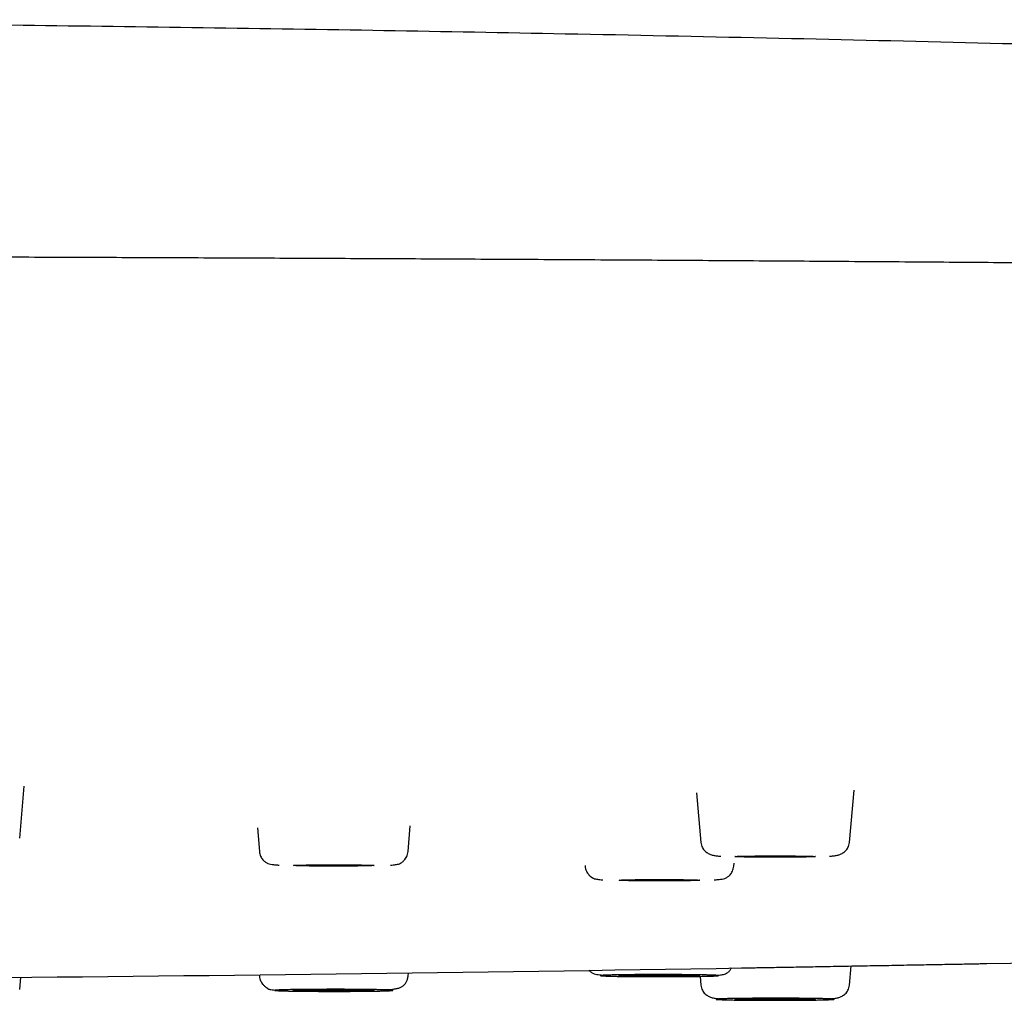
# Model space of a CAD drawing. Header units: millimetres. Extents: x 8 to 1762, y 12 to 2803.
# Tile 110 of 119: x 920 to 945, y 2720 to 2746. Entities that reach past the tile are written whole.
import ezdxf

# ---------------------------------------------------------------- set-up
doc = ezdxf.new("R2010")
doc.units = ezdxf.units.MM

msp = doc.modelspace()

# ---------------------------------------------------------------- linework, layer by layer
at = {"color": 7, "linetype": 'Continuous', "lineweight": 30}
for p, q in [((919.785, 2724.481), (919.903, 2725.832)), ((937.381, 2725.66), (937.494, 2724.367)), ((941.358, 2724.367), (941.478, 2725.729)), ((925.964, 2724.751), (926.018, 2724.135)), ((929.882, 2724.135), (929.94, 2724.8)), ((934.484, 2723.769), (934.486, 2723.752)), ((938.35, 2723.752), (938.357, 2723.83)), ((941.358, 2720.658), (941.402, 2721.158)), ((926.015, 2720.93), (926.018, 2720.89)), ((929.882, 2720.89), (929.89, 2720.979)), ((919.785, 2720.544), (919.813, 2720.865)), ((937.474, 2720.889), (937.494, 2720.658))]:
    msp.add_line(p, q, dxfattribs=at)
at = {"color": 7, "linetype": 'Continuous', "lineweight": 30, "flags": 128}
for points in [[(938.376, 2724.002), (938.383, 2724.004), (938.405, 2724.006), (938.44, 2724.008), (938.488, 2724.01), (938.549, 2724.012), (938.622, 2724.014), (938.706, 2724.015), (938.799, 2724.016), (938.901, 2724.018), (939.01, 2724.019), (939.125, 2724.019), (939.244, 2724.02), (939.365, 2724.02), (939.487, 2724.02), (939.609, 2724.02), (939.728, 2724.019), (939.842, 2724.019), (939.951, 2724.018), (940.053, 2724.016), (940.147, 2724.015), (940.231, 2724.014), (940.304, 2724.012), (940.365, 2724.01), (940.413, 2724.008), (940.448, 2724.006), (940.469, 2724.004), (940.476, 2724.002), (940.469, 2724), (940.448, 2723.998), (940.413, 2723.996), (940.365, 2723.994), (940.304, 2723.992), (940.231, 2723.99), (940.147, 2723.988), (940.053, 2723.987), (939.951, 2723.986), (939.842, 2723.985), (939.728, 2723.984), (939.609, 2723.984), (939.487, 2723.983), (939.365, 2723.983), (939.244, 2723.984), (939.125, 2723.984), (939.01, 2723.985), (938.901, 2723.986), (938.799, 2723.987), (938.706, 2723.988), (938.622, 2723.99), (938.549, 2723.992), (938.488, 2723.994), (938.44, 2723.996), (938.405, 2723.998), (938.383, 2724), (938.376, 2724.002)], [(926.9, 2723.77), (926.907, 2723.772), (926.929, 2723.774), (926.964, 2723.776), (927.012, 2723.778), (927.073, 2723.78), (927.146, 2723.782), (927.23, 2723.783), (927.323, 2723.785), (927.425, 2723.786), (927.534, 2723.787), (927.649, 2723.788), (927.768, 2723.788), (927.889, 2723.788), (928.011, 2723.788), (928.133, 2723.788), (928.251, 2723.788), (928.366, 2723.787), (928.475, 2723.786), (928.577, 2723.785), (928.671, 2723.783), (928.755, 2723.782), (928.828, 2723.78), (928.889, 2723.778), (928.937, 2723.776), (928.972, 2723.774), (928.993, 2723.772), (929, 2723.77), (928.993, 2723.768), (928.972, 2723.766), (928.937, 2723.764), (928.889, 2723.762), (928.828, 2723.76), (928.755, 2723.758), (928.671, 2723.757), (928.577, 2723.755), (928.475, 2723.754), (928.366, 2723.753), (928.251, 2723.753), (928.133, 2723.752), (928.011, 2723.752), (927.889, 2723.752), (927.768, 2723.752), (927.649, 2723.753), (927.534, 2723.753), (927.425, 2723.754), (927.323, 2723.755), (927.23, 2723.757), (927.146, 2723.758), (927.073, 2723.76), (927.012, 2723.762), (926.964, 2723.764), (926.929, 2723.766), (926.907, 2723.768), (926.9, 2723.77)], [(935.368, 2723.387), (935.375, 2723.389), (935.396, 2723.391), (935.431, 2723.393), (935.479, 2723.395), (935.541, 2723.397), (935.613, 2723.399), (935.697, 2723.4), (935.791, 2723.402), (935.893, 2723.403), (936.002, 2723.404), (936.117, 2723.404), (936.235, 2723.405), (936.357, 2723.405), (936.479, 2723.405), (936.6, 2723.405), (936.719, 2723.404), (936.834, 2723.404), (936.943, 2723.403), (937.045, 2723.402), (937.138, 2723.4), (937.222, 2723.399), (937.295, 2723.397), (937.356, 2723.395), (937.404, 2723.393), (937.439, 2723.391), (937.461, 2723.389), (937.468, 2723.387), (937.461, 2723.385), (937.439, 2723.383), (937.404, 2723.381), (937.356, 2723.379), (937.295, 2723.377), (937.222, 2723.375), (937.138, 2723.374), (937.045, 2723.372), (936.943, 2723.371), (936.834, 2723.37), (936.719, 2723.369), (936.6, 2723.369), (936.479, 2723.369), (936.357, 2723.369), (936.235, 2723.369), (936.117, 2723.369), (936.002, 2723.37), (935.893, 2723.371), (935.791, 2723.372), (935.697, 2723.374), (935.613, 2723.375), (935.541, 2723.377), (935.479, 2723.379), (935.431, 2723.381), (935.396, 2723.383), (935.375, 2723.385), (935.368, 2723.387)], [(935.368, 2720.908), (935.375, 2720.91), (935.396, 2720.912), (935.431, 2720.914), (935.479, 2720.916), (935.541, 2720.918), (935.613, 2720.92), (935.697, 2720.921), (935.791, 2720.923), (935.893, 2720.924), (936.002, 2720.925), (936.117, 2720.926), (936.235, 2720.926), (936.357, 2720.926), (936.479, 2720.926), (936.6, 2720.926), (936.719, 2720.926), (936.834, 2720.925), (936.943, 2720.924), (937.045, 2720.923), (937.138, 2720.921), (937.222, 2720.92), (937.295, 2720.918), (937.356, 2720.916), (937.404, 2720.914), (937.439, 2720.912), (937.461, 2720.91), (937.468, 2720.908), (937.461, 2720.906), (937.439, 2720.904), (937.404, 2720.902), (937.356, 2720.9), (937.295, 2720.898), (937.222, 2720.896), (937.138, 2720.895), (937.045, 2720.893), (936.943, 2720.892), (936.834, 2720.891), (936.719, 2720.891), (936.6, 2720.89), (936.479, 2720.89), (936.357, 2720.89), (936.235, 2720.89), (936.117, 2720.891), (936.002, 2720.891), (935.893, 2720.892), (935.791, 2720.893), (935.697, 2720.895), (935.613, 2720.896), (935.541, 2720.898), (935.479, 2720.9), (935.431, 2720.902), (935.396, 2720.904), (935.375, 2720.906), (935.368, 2720.908)], [(926.9, 2720.525), (926.907, 2720.527), (926.929, 2720.529), (926.964, 2720.531), (927.012, 2720.533), (927.073, 2720.535), (927.146, 2720.537), (927.23, 2720.538), (927.323, 2720.54), (927.425, 2720.541), (927.534, 2720.542), (927.649, 2720.542), (927.768, 2720.543), (927.889, 2720.543), (928.011, 2720.543), (928.133, 2720.543), (928.251, 2720.542), (928.366, 2720.542), (928.475, 2720.541), (928.577, 2720.54), (928.671, 2720.538), (928.755, 2720.537), (928.828, 2720.535), (928.889, 2720.533), (928.937, 2720.531), (928.972, 2720.529), (928.993, 2720.527), (929, 2720.525), (928.993, 2720.523), (928.972, 2720.521), (928.937, 2720.519), (928.889, 2720.517), (928.828, 2720.515), (928.755, 2720.513), (928.671, 2720.512), (928.577, 2720.51), (928.475, 2720.509), (928.366, 2720.508), (928.251, 2720.507), (928.133, 2720.507), (928.011, 2720.507), (927.889, 2720.507), (927.768, 2720.507), (927.649, 2720.507), (927.534, 2720.508), (927.425, 2720.509), (927.323, 2720.51), (927.23, 2720.512), (927.146, 2720.513), (927.073, 2720.515), (927.012, 2720.517), (926.964, 2720.519), (926.929, 2720.521), (926.907, 2720.523), (926.9, 2720.525)], [(938.376, 2720.293), (938.383, 2720.295), (938.405, 2720.297), (938.44, 2720.3), (938.488, 2720.301), (938.549, 2720.303), (938.622, 2720.305), (938.706, 2720.307), (938.799, 2720.308), (938.901, 2720.309), (939.01, 2720.31), (939.125, 2720.311), (939.244, 2720.311), (939.365, 2720.312), (939.487, 2720.312), (939.609, 2720.311), (939.728, 2720.311), (939.842, 2720.31), (939.951, 2720.309), (940.053, 2720.308), (940.147, 2720.307), (940.231, 2720.305), (940.304, 2720.303), (940.365, 2720.301), (940.413, 2720.3), (940.448, 2720.297), (940.469, 2720.295), (940.476, 2720.293), (940.469, 2720.291), (940.448, 2720.289), (940.413, 2720.287), (940.365, 2720.285), (940.304, 2720.283), (940.231, 2720.281), (940.147, 2720.28), (940.053, 2720.279), (939.951, 2720.277), (939.842, 2720.276), (939.728, 2720.276), (939.609, 2720.275), (939.487, 2720.275), (939.365, 2720.275), (939.244, 2720.275), (939.125, 2720.276), (939.01, 2720.276), (938.901, 2720.277), (938.799, 2720.279), (938.706, 2720.28), (938.622, 2720.281), (938.549, 2720.283), (938.488, 2720.285), (938.44, 2720.287), (938.405, 2720.289), (938.383, 2720.291), (938.376, 2720.293)]]:
    msp.add_lwpolyline(points, dxfattribs=at)
at = {"color": 7, "linetype": 'Continuous', "lineweight": 30}
for start, end in [(271.08875, 271.519922), (270.484808, 270.94856)]:
    msp.add_arc((895.418, 5326.417), 2605.667, start, end, dxfattribs=at)
for points, knots in [([(977.718, 2744.055), (976.764, 2744.094), (974.133, 2744.201), (969.817, 2744.367), (964.766, 2744.549), (959.697, 2744.718), (954.611, 2744.875), (949.503, 2745.02), (944.363, 2745.152), (939.182, 2745.272), (934.142, 2745.376), (929.26, 2745.465), (924.562, 2745.539), (919.888, 2745.601), (915.266, 2745.652), (910.779, 2745.692), (906.75, 2745.718), (903.259, 2745.734), (899.593, 2745.746), (897.016, 2745.748), (895.418, 2745.749)], [0, 0, 0, 0, 0.034787, 0.095971, 0.157402, 0.218988, 0.280775, 0.342826, 0.405229, 0.468116, 0.531686, 0.588932, 0.646049, 0.702917, 0.759285, 0.814502, 0.866415, 0.906102, 0.941742, 1, 1, 1, 1]), ([(1014.379, 2738.012), (1014.347, 2738.014), (1014.19, 2738.025), (1013.888, 2738.044), (1013.47, 2738.07), (1013.027, 2738.096), (1012.506, 2738.125), (1011.897, 2738.158), (1011.189, 2738.193), (1010.444, 2738.229), (1009.639, 2738.265), (1008.771, 2738.302), (1007.836, 2738.34), (1006.857, 2738.378), (1005.833, 2738.415), (1004.764, 2738.452), (1003.671, 2738.489), (1002.558, 2738.524), (1001.426, 2738.558), (1000.255, 2738.592), (999.044, 2738.626), (997.794, 2738.66), (996.503, 2738.693), (995.174, 2738.726), (993.805, 2738.758), (992.397, 2738.791), (990.959, 2738.822), (989.491, 2738.853), (987.995, 2738.884), (986.462, 2738.914), (984.851, 2738.944), (983.158, 2738.975), (981.38, 2739.006), (979.561, 2739.036), (977.7, 2739.066), (975.799, 2739.095), (973.895, 2739.123), (971.991, 2739.15), (970.089, 2739.176), (968.155, 2739.202), (966.191, 2739.226), (964.203, 2739.25), (962.192, 2739.273), (960.159, 2739.296), (958.104, 2739.318), (956.03, 2739.339), (953.948, 2739.359), (951.861, 2739.378), (949.77, 2739.396), (947.663, 2739.414), (945.484, 2739.432), (943.234, 2739.449), (940.91, 2739.465), (938.573, 2739.481), (936.222, 2739.496), (933.858, 2739.51), (931.529, 2739.523), (929.235, 2739.535), (926.978, 2739.546), (924.715, 2739.556), (922.445, 2739.565), (920.169, 2739.574), (917.889, 2739.581), (915.605, 2739.588), (913.318, 2739.595), (911.029, 2739.6), (908.753, 2739.605), (906.49, 2739.609), (904.24, 2739.612), (901.992, 2739.615), (899.687, 2739.616), (897.324, 2739.617), (894.906, 2739.618), (892.493, 2739.617), (890.085, 2739.616), (887.685, 2739.613), (885.338, 2739.61), (883.044, 2739.607), (880.805, 2739.602), (878.575, 2739.597), (876.354, 2739.592), (874.145, 2739.585), (871.946, 2739.578), (869.758, 2739.57), (867.576, 2739.562), (865.399, 2739.553), (863.239, 2739.543), (861.097, 2739.532), (858.973, 2739.521), (856.856, 2739.509), (854.689, 2739.496), (852.475, 2739.482), (850.215, 2739.467), (847.966, 2739.451), (845.729, 2739.435), (843.506, 2739.417), (841.339, 2739.399), (839.229, 2739.38), (837.175, 2739.362), (835.136, 2739.342), (833.114, 2739.322), (831.109, 2739.301), (829.123, 2739.279), (827.155, 2739.256), (825.207, 2739.233), (823.28, 2739.209), (821.387, 2739.185), (819.527, 2739.16), (817.7, 2739.135), (815.898, 2739.108), (814.141, 2739.082), (812.43, 2739.055), (810.765, 2739.028), (809.124, 2739), (807.51, 2738.972), (805.922, 2738.943), (804.391, 2738.914), (802.917, 2738.885), (801.497, 2738.856), (800.104, 2738.827), (798.738, 2738.797), (797.373, 2738.766), (796.01, 2738.734), (794.655, 2738.701), (793.332, 2738.667), (792.044, 2738.633), (790.793, 2738.599), (789.608, 2738.564), (788.488, 2738.531), (787.433, 2738.498), (786.418, 2738.464), (785.444, 2738.431), (784.504, 2738.398), (783.599, 2738.364), (782.73, 2738.33), (781.9, 2738.296), (781.11, 2738.262), (780.359, 2738.229), (779.647, 2738.195), (778.95, 2738.16), (778.272, 2738.124), (777.617, 2738.087), (777.005, 2738.05), (776.436, 2738.013), (775.909, 2737.977), (775.422, 2737.94), (774.976, 2737.904), (774.568, 2737.868), (774.199, 2737.832), (773.881, 2737.797), (773.701, 2737.775), (773.619, 2737.765)], [0, 0, 0, 0, 0.00116, 0.005622, 0.010198, 0.014809, 0.019431, 0.025803, 0.032195, 0.038607, 0.045038, 0.052006, 0.058997, 0.06601, 0.073047, 0.080107, 0.08719, 0.093889, 0.100609, 0.10735, 0.11411, 0.120892, 0.127694, 0.134516, 0.141359, 0.148223, 0.155107, 0.161888, 0.168689, 0.17551, 0.182351, 0.18976, 0.197192, 0.204648, 0.212126, 0.219628, 0.227153, 0.234269, 0.241405, 0.248562, 0.255719, 0.262864, 0.269996, 0.277116, 0.284222, 0.291316, 0.298397, 0.305339, 0.312268, 0.319186, 0.326091, 0.333534, 0.340962, 0.348376, 0.355776, 0.363161, 0.370532, 0.377469, 0.384393, 0.391304, 0.398202, 0.405088, 0.411961, 0.418821, 0.425668, 0.432502, 0.439324, 0.446011, 0.452686, 0.459349, 0.465999, 0.473167, 0.480321, 0.48746, 0.494585, 0.501695, 0.508791, 0.515468, 0.522133, 0.528785, 0.535424, 0.54205, 0.548664, 0.555265, 0.561872, 0.568498, 0.575142, 0.581685, 0.588245, 0.594822, 0.601417, 0.608558, 0.615719, 0.622901, 0.630103, 0.637325, 0.644567, 0.651415, 0.65828, 0.665163, 0.672064, 0.678984, 0.685921, 0.692876, 0.699849, 0.706841, 0.71385, 0.720752, 0.727671, 0.734607, 0.741561, 0.748283, 0.75502, 0.761774, 0.768544, 0.775329, 0.782132, 0.78856, 0.795002, 0.801459, 0.807931, 0.814417, 0.821311, 0.828222, 0.835149, 0.842092, 0.849049, 0.855973, 0.862454, 0.868887, 0.875272, 0.881611, 0.887902, 0.894259, 0.900567, 0.906826, 0.913037, 0.919198, 0.925311, 0.931374, 0.937988, 0.944542, 0.951037, 0.957473, 0.96385, 0.970167, 0.976426, 0.982625, 0.988766, 0.994847, 1, 1, 1, 1]), ([(937.494, 2724.367), (937.498, 2724.343), (937.505, 2724.297), (937.539, 2724.219), (937.599, 2724.142), (937.685, 2724.082), (937.776, 2724.043), (937.86, 2724.027), (937.937, 2724.018), (937.993, 2724.013), (938.012, 2724.012)], [0, 0, 0, 0, 0.090335, 0.176322, 0.33495, 0.477039, 0.604809, 0.759995, 0.92147, 1, 1, 1, 1]), ([(940.841, 2724.012), (940.859, 2724.013), (940.916, 2724.018), (940.992, 2724.027), (941.077, 2724.043), (941.168, 2724.082), (941.254, 2724.142), (941.314, 2724.219), (941.348, 2724.297), (941.355, 2724.343), (941.358, 2724.367)], [0, 0, 0, 0, 0.07854, 0.240013, 0.395197, 0.522966, 0.665053, 0.82368, 0.909666, 1, 1, 1, 1]), ([(926.018, 2724.135), (926.021, 2724.113), (926.027, 2724.069), (926.055, 2723.992), (926.106, 2723.913), (926.175, 2723.854), (926.244, 2723.819), (926.312, 2723.801), (926.385, 2723.792), (926.461, 2723.785), (926.517, 2723.781), (926.534, 2723.78)], [0, 0, 0, 0, 0.058018, 0.113499, 0.221492, 0.334263, 0.459416, 0.602644, 0.763764, 0.928768, 1, 1, 1, 1]), ([(929.422, 2723.778), (929.446, 2723.78), (929.496, 2723.784), (929.558, 2723.792), (929.609, 2723.801), (929.654, 2723.813), (929.716, 2723.844), (929.787, 2723.903), (929.841, 2723.983), (929.872, 2724.064), (929.879, 2724.111), (929.882, 2724.135)], [0, 0, 0, 0, 0.13115, 0.271685, 0.403573, 0.524665, 0.635806, 0.746171, 0.86477, 0.929941, 1, 1, 1, 1]), ([(934.486, 2723.752), (934.489, 2723.729), (934.495, 2723.684), (934.524, 2723.606), (934.575, 2723.528), (934.643, 2723.467), (934.706, 2723.433), (934.755, 2723.418), (934.802, 2723.41), (934.867, 2723.402), (934.915, 2723.397), (934.948, 2723.395), (934.95, 2723.395)], [0, 0, 0, 0, 0.0662744, 0.1283246, 0.2424489, 0.349888, 0.4583476, 0.5756006, 0.7047456, 0.8421513, 0.9877504, 1, 1, 1, 1]), ([(937.842, 2723.397), (937.85, 2723.397), (937.898, 2723.4), (937.97, 2723.407), (938.047, 2723.416), (938.114, 2723.431), (938.184, 2723.464), (938.245, 2723.514), (938.289, 2723.571), (938.318, 2723.623), (938.34, 2723.683), (938.346, 2723.729), (938.35, 2723.752)], [0, 0, 0, 0, 0.035035, 0.203376, 0.368782, 0.518872, 0.649449, 0.766978, 0.823639, 0.880446, 0.938771, 1, 1, 1, 1]), ([(939.087, 2721.117), (939.153, 2721.118), (939.287, 2721.12), (939.518, 2721.125), (939.769, 2721.129), (940.04, 2721.134), (940.327, 2721.139), (940.627, 2721.144), (940.936, 2721.149), (941.254, 2721.155), (941.577, 2721.161), (941.9, 2721.167), (942.223, 2721.172), (942.542, 2721.178), (942.853, 2721.184), (943.152, 2721.189), (943.438, 2721.194), (943.709, 2721.199), (943.96, 2721.204), (944.19, 2721.208), (944.395, 2721.211), (944.576, 2721.215), (944.729, 2721.218), (944.849, 2721.22), (944.904, 2721.221), (944.928, 2721.221)], [0, 0, 0, 0, 0.043523, 0.087636, 0.131349, 0.175147, 0.219422, 0.26309, 0.306577, 0.350313, 0.394256, 0.437813, 0.481412, 0.525478, 0.569374, 0.612918, 0.656538, 0.70066, 0.7445, 0.78802, 0.831647, 0.875807, 0.919297, 0.963262, 1, 1, 1, 1]), ([(934.581, 2721.05), (934.603, 2721.029), (934.652, 2720.983), (934.722, 2720.953), (934.789, 2720.937), (934.866, 2720.929), (934.937, 2720.921), (934.985, 2720.919), (934.993, 2720.918)], [0, 0, 0, 0, 0.14897, 0.320079, 0.516761, 0.733511, 0.954109, 1, 1, 1, 1]), ([(935.651, 2720.931), (935.694, 2720.932), (935.778, 2720.933), (935.913, 2720.933), (936.051, 2720.934), (936.197, 2720.935), (936.35, 2720.935), (936.506, 2720.935), (936.662, 2720.935), (936.815, 2720.934), (936.965, 2720.933), (937.092, 2720.932), (937.199, 2720.931), (937.287, 2720.93), (937.395, 2720.929), (937.516, 2720.927), (937.643, 2720.924), (937.74, 2720.922), (937.814, 2720.919), (937.868, 2720.917), (937.909, 2720.915), (937.938, 2720.912), (937.953, 2720.909), (937.952, 2720.907), (937.935, 2720.904), (937.902, 2720.901), (937.854, 2720.899), (937.798, 2720.896), (937.739, 2720.895), (937.683, 2720.893), (937.603, 2720.891), (937.494, 2720.889), (937.348, 2720.887), (937.2, 2720.885), (937.057, 2720.884), (936.923, 2720.883), (936.785, 2720.882), (936.638, 2720.882), (936.486, 2720.881), (936.33, 2720.881), (936.174, 2720.882), (936.02, 2720.882), (935.871, 2720.883), (935.743, 2720.884), (935.637, 2720.885), (935.549, 2720.886), (935.441, 2720.887), (935.319, 2720.889), (935.193, 2720.892), (935.095, 2720.895), (935.021, 2720.897), (934.967, 2720.899), (934.926, 2720.902), (934.898, 2720.904), (934.883, 2720.907), (934.884, 2720.91), (934.901, 2720.912), (934.934, 2720.915), (934.982, 2720.918), (935.038, 2720.92), (935.096, 2720.922), (935.153, 2720.923), (935.252, 2720.926), (935.408, 2720.929), (935.57, 2720.93), (935.651, 2720.931)], [0, 0, 0, 0, 0.015057, 0.029987, 0.044923, 0.060001, 0.076318, 0.092478, 0.108651, 0.12501, 0.141328, 0.157488, 0.16826, 0.17909, 0.190028, 0.210052, 0.229939, 0.250012, 0.265059, 0.279985, 0.294925, 0.310013, 0.326331, 0.34249, 0.358664, 0.375023, 0.39134, 0.4075, 0.418273, 0.429103, 0.44004, 0.460064, 0.479952, 0.500024, 0.515071, 0.529997, 0.544937, 0.560025, 0.576343, 0.592503, 0.608676, 0.625035, 0.641353, 0.657512, 0.668285, 0.679115, 0.690053, 0.710076, 0.729964, 0.750037, 0.765084, 0.78001, 0.79495, 0.810038, 0.826356, 0.842515, 0.858688, 0.875048, 0.891365, 0.907525, 0.918298, 0.929128, 0.940065, 0.970019, 1, 1, 1, 1]), ([(937.885, 2720.916), (937.888, 2720.916), (937.92, 2720.918), (937.969, 2720.923), (938.034, 2720.931), (938.08, 2720.939), (938.13, 2720.954), (938.192, 2720.989), (938.254, 2721.039), (938.283, 2721.09), (938.295, 2721.11)], [0, 0, 0, 0, 0.014915, 0.190459, 0.356126, 0.511832, 0.653201, 0.783968, 0.913504, 1, 1, 1, 1]), ([(938.554, 2721.108), (938.578, 2721.108), (938.631, 2721.109), (938.751, 2721.111), (938.901, 2721.114), (939.025, 2721.116), (939.087, 2721.117)], [0, 0, 0, 0, 0.213509, 0.47622, 0.738585, 1, 1, 1, 1]), ([(926.018, 2720.89), (926.021, 2720.869), (926.027, 2720.83), (926.051, 2720.763), (926.091, 2720.696), (926.14, 2720.645), (926.175, 2720.616), (926.195, 2720.602), (926.209, 2720.592), (926.217, 2720.587), (926.222, 2720.583), (926.228, 2720.579), (926.229, 2720.577), (926.234, 2720.573), (926.241, 2720.566), (926.257, 2720.557), (926.289, 2720.547), (926.346, 2720.54), (926.406, 2720.535), (926.452, 2720.532), (926.465, 2720.532)], [0, 0, 0, 0, 0.056993, 0.108003, 0.192098, 0.253376, 0.275991, 0.293683, 0.307151, 0.312749, 0.317945, 0.323107, 0.341249, 0.362065, 0.399712, 0.503972, 0.637352, 0.799588, 0.940116, 1, 1, 1, 1]), ([(929.273, 2720.538), (929.309, 2720.54), (929.394, 2720.545), (929.5, 2720.555), (929.598, 2720.572), (929.675, 2720.596), (929.739, 2720.629), (929.791, 2720.672), (929.834, 2720.729), (929.862, 2720.791), (929.877, 2720.846), (929.88, 2720.875), (929.882, 2720.89)], [0, 0, 0, 0, 0.1266212, 0.2918646, 0.4391317, 0.5689792, 0.6819497, 0.7788582, 0.8613515, 0.9328672, 0.9665164, 1, 1, 1, 1]), ([(937.494, 2720.658), (937.498, 2720.635), (937.505, 2720.589), (937.539, 2720.51), (937.599, 2720.433), (937.685, 2720.373), (937.776, 2720.335), (937.86, 2720.318), (937.937, 2720.309), (937.993, 2720.305), (938.012, 2720.304)], [0, 0, 0, 0, 0.0903338, 0.1763203, 0.3349469, 0.4770345, 0.6048033, 0.7599874, 0.921461, 1, 1, 1, 1]), ([(940.841, 2720.304), (940.859, 2720.305), (940.916, 2720.309), (940.992, 2720.318), (941.077, 2720.335), (941.168, 2720.373), (941.254, 2720.433), (941.314, 2720.51), (941.348, 2720.589), (941.355, 2720.635), (941.358, 2720.658)], [0, 0, 0, 0, 0.078568, 0.240037, 0.395216, 0.522981, 0.665064, 0.823685, 0.909669, 1, 1, 1, 1]), ([(927.285, 2720.549), (927.329, 2720.549), (927.417, 2720.55), (927.555, 2720.551), (927.696, 2720.551), (927.844, 2720.552), (927.997, 2720.552), (928.153, 2720.552), (928.307, 2720.551), (928.457, 2720.55), (928.603, 2720.549), (928.726, 2720.548), (928.828, 2720.547), (928.911, 2720.546), (929.013, 2720.544), (929.126, 2720.542), (929.241, 2720.54), (929.328, 2720.537), (929.391, 2720.534), (929.434, 2720.532), (929.465, 2720.529), (929.482, 2720.527), (929.486, 2720.524), (929.473, 2720.521), (929.445, 2720.519), (929.4, 2720.516), (929.341, 2720.514), (929.276, 2720.511), (929.21, 2720.51), (929.147, 2720.508), (929.059, 2720.506), (928.941, 2720.504), (928.786, 2720.502), (928.631, 2720.501), (928.483, 2720.5), (928.346, 2720.499), (928.205, 2720.498), (928.057, 2720.498), (927.904, 2720.498), (927.748, 2720.498), (927.594, 2720.499), (927.443, 2720.5), (927.298, 2720.501), (927.175, 2720.502), (927.073, 2720.503), (926.989, 2720.504), (926.888, 2720.506), (926.774, 2720.508), (926.659, 2720.51), (926.573, 2720.513), (926.51, 2720.516), (926.466, 2720.518), (926.436, 2720.52), (926.418, 2720.523), (926.415, 2720.526), (926.427, 2720.528), (926.456, 2720.531), (926.5, 2720.534), (926.559, 2720.536), (926.625, 2720.538), (926.691, 2720.54), (926.754, 2720.542), (926.862, 2720.544), (927.031, 2720.547), (927.2, 2720.548), (927.285, 2720.549)], [0, 0, 0, 0, 0.015057, 0.029987, 0.044923, 0.060001, 0.076318, 0.092478, 0.108651, 0.12501, 0.141328, 0.157488, 0.16826, 0.17909, 0.190028, 0.210052, 0.229939, 0.250012, 0.265059, 0.279985, 0.294925, 0.310013, 0.326331, 0.34249, 0.358664, 0.375023, 0.39134, 0.4075, 0.418273, 0.429103, 0.44004, 0.460064, 0.479952, 0.500024, 0.515071, 0.529997, 0.544937, 0.560025, 0.576343, 0.592503, 0.608676, 0.625035, 0.641353, 0.657512, 0.668285, 0.679115, 0.690053, 0.710076, 0.729964, 0.750037, 0.765084, 0.78001, 0.79495, 0.810038, 0.826356, 0.842515, 0.858688, 0.875048, 0.891365, 0.907525, 0.918298, 0.929128, 0.940065, 0.970019, 1, 1, 1, 1]), ([(938.84, 2720.318), (938.885, 2720.318), (938.975, 2720.319), (939.115, 2720.32), (939.257, 2720.32), (939.406, 2720.32), (939.559, 2720.32), (939.714, 2720.32), (939.866, 2720.319), (940.014, 2720.318), (940.156, 2720.317), (940.275, 2720.316), (940.373, 2720.314), (940.453, 2720.313), (940.549, 2720.312), (940.656, 2720.309), (940.762, 2720.307), (940.84, 2720.304), (940.894, 2720.301), (940.93, 2720.299), (940.953, 2720.296), (940.962, 2720.294), (940.957, 2720.291), (940.936, 2720.288), (940.898, 2720.286), (940.846, 2720.283), (940.778, 2720.281), (940.706, 2720.278), (940.635, 2720.277), (940.567, 2720.275), (940.474, 2720.274), (940.35, 2720.272), (940.188, 2720.27), (940.029, 2720.269), (939.878, 2720.268), (939.738, 2720.267), (939.595, 2720.267), (939.447, 2720.266), (939.294, 2720.267), (939.139, 2720.267), (938.987, 2720.268), (938.839, 2720.269), (938.697, 2720.27), (938.578, 2720.271), (938.48, 2720.272), (938.4, 2720.273), (938.303, 2720.275), (938.197, 2720.277), (938.091, 2720.28), (938.013, 2720.283), (937.958, 2720.285), (937.922, 2720.288), (937.9, 2720.29), (937.891, 2720.293), (937.896, 2720.296), (937.917, 2720.298), (937.954, 2720.301), (938.007, 2720.304), (938.074, 2720.306), (938.146, 2720.308), (938.218, 2720.31), (938.285, 2720.311), (938.401, 2720.313), (938.578, 2720.316), (938.752, 2720.317), (938.84, 2720.318)], [0, 0, 0, 0, 0.015057, 0.029987, 0.044923, 0.060001, 0.076318, 0.092478, 0.108651, 0.12501, 0.141328, 0.157488, 0.16826, 0.17909, 0.190028, 0.210052, 0.229939, 0.250012, 0.265059, 0.279985, 0.294925, 0.310013, 0.326331, 0.34249, 0.358664, 0.375023, 0.39134, 0.4075, 0.418273, 0.429103, 0.44004, 0.460064, 0.479952, 0.500024, 0.515071, 0.529997, 0.544937, 0.560025, 0.576343, 0.592503, 0.608676, 0.625035, 0.641353, 0.657512, 0.668285, 0.679115, 0.690053, 0.710076, 0.729964, 0.750037, 0.765084, 0.78001, 0.79495, 0.810038, 0.826356, 0.842515, 0.858688, 0.875048, 0.891365, 0.907525, 0.918298, 0.929128, 0.940065, 0.970019, 1, 1, 1, 1])]:
    msp.add_open_spline(points, degree=3, knots=knots, dxfattribs=at)

doc.saveas('drawing.dxf')
